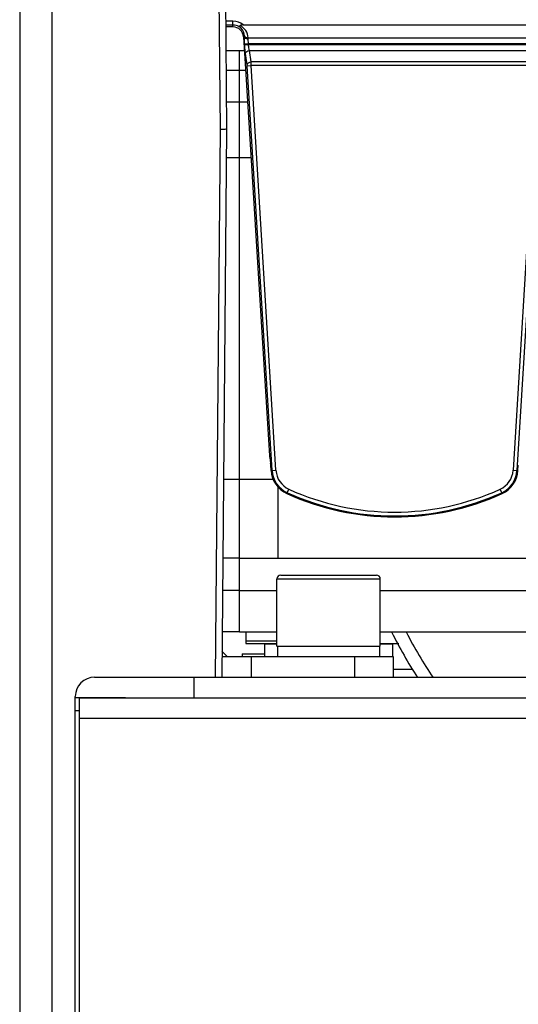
# Model space of a CAD drawing. Header units: millimetres. Extents: x 0 to 1700, y 17 to 1205.
# Tile 4 of 51: x 72 to 110, y 454 to 530. Entities that reach past the tile are written whole.
import ezdxf

# ---------------------------------------------------------------- set-up
doc = ezdxf.new("R2010")
doc.units = ezdxf.units.MM
doc.header["$LTSCALE"] = 77.505185
doc.layers.get('0').update_dxf_attribs({"linetype": 'CONTINUOUS'})

msp = doc.modelspace()

# ---------------------------------------------------------------- linework, layer by layer
at = {"linetype": 'Continuous'}
for p, q in [((71.724, 537.489), (71.724, 413.389)), ((74.211, 537.489), (74.211, 413.389)), ((87.083, 537.489), (87.221, 521.589)), ((87.583, 537.787), (87.724, 521.589)), ((88.224, 529.964), (87.651, 529.964)), ((88.224, 529.665), (87.654, 529.665)), ((88.224, 529.514), (88.224, 529.964)), ((89.015, 529.689), (112.433, 529.689)), ((88.224, 529.514), (87.655, 529.514)), ((89.108, 528.743), (89.048, 528.739)), ((89.048, 528.739), (91.056, 496.321)), ((89.126, 528.205), (89.425, 528.223)), ((89.13, 528.136), (89.126, 528.205)), ((89.13, 528.136), (89.429, 528.154)), ((89.401, 528.677), (112.047, 528.677)), ((89.429, 528.154), (89.425, 528.223)), ((89.425, 528.223), (112.023, 528.223)), ((89.429, 528.154), (112.019, 528.154)), ((87.671, 527.689), (88.724, 527.689)), ((88.724, 482.689), (88.724, 527.689)), ((88.724, 482.689), (88.724, 527.689)), ((88.724, 527.689), (89.113, 527.689)), ((89.329, 526.575), (89.195, 527.47)), ((89.627, 526.806), (89.494, 527.701)), ((89.494, 527.701), (111.954, 527.701)), ((111.821, 526.806), (89.627, 526.806)), ((87.684, 526.159), (88.724, 526.159)), ((88.724, 526.159), (89.208, 526.159)), ((89.335, 526.505), (89.634, 526.523)), ((91.251, 495.18), (89.335, 526.505)), ((91.55, 495.199), (89.634, 526.523)), ((111.814, 526.523), (89.634, 526.523)), ((111.814, 526.523), (109.898, 495.199)), ((112.113, 526.505), (110.197, 495.18)), ((88.724, 523.689), (87.706, 523.689)), ((89.361, 523.689), (88.724, 523.689)), ((87.221, 521.589), (86.851, 479.189)), ((87.724, 521.589), (87.354, 479.189)), ((88.724, 519.389), (87.705, 519.389)), ((89.627, 519.389), (88.724, 519.389)), ((91.07, 496.181), (91.134, 495.749)), ((91.175, 495.176), (91.148, 495.609)), ((110.273, 495.176), (110.3, 495.609)), ((91.175, 495.176), (91.55, 495.199)), ((109.898, 495.199), (110.273, 495.176)), ((88.724, 494.489), (87.488, 494.489)), ((91.352, 494.489), (88.724, 494.489)), ((91.724, 488.389), (91.724, 493.913)), ((92.402, 493.393), (92.557, 493.734)), ((109.046, 493.393), (108.891, 493.734)), ((88.724, 488.389), (87.434, 488.389)), ((88.724, 488.389), (115.724, 488.389)), ((91.924, 487.089), (99.324, 487.089)), ((91.624, 481.589), (91.624, 486.789)), ((91.624, 481.589), (91.624, 486.789)), ((91.624, 486.789), (99.624, 486.789)), ((99.624, 481.589), (99.624, 486.789)), ((99.624, 481.589), (99.624, 486.789)), ((88.724, 485.889), (87.412, 485.889)), ((88.724, 485.889), (91.624, 485.889)), ((99.624, 485.889), (115.724, 485.889)), ((88.724, 482.689), (87.385, 482.689)), ((88.724, 482.689), (91.624, 482.689)), ((89.224, 482.689), (89.224, 481.789)), ((99.624, 482.689), (115.724, 482.689)), ((89.224, 481.989), (91.624, 481.989)), ((89.224, 481.789), (91.624, 481.789)), ((90.674, 481.739), (90.674, 480.789)), ((91.624, 481.739), (90.674, 481.739)), ((91.424, 481.739), (91.424, 481.789)), ((99.624, 481.789), (101.048, 481.789)), ((100.574, 481.739), (99.624, 481.739)), ((99.724, 481.789), (99.724, 481.739)), ((100.574, 481.739), (100.574, 480.789)), ((87.787, 480.789), (87.372, 481.204)), ((88.924, 480.989), (88.924, 480.789)), ((88.924, 480.989), (90.674, 480.989)), ((91.624, 481.589), (99.624, 481.589)), ((91.674, 481.589), (91.674, 480.789)), ((99.574, 481.589), (99.574, 480.789)), ((87.368, 480.789), (100.624, 480.789)), ((89.624, 480.789), (89.624, 479.189)), ((97.624, 480.789), (97.624, 479.189)), ((100.624, 480.789), (100.624, 479.189)), ((102.125, 479.789), (100.624, 479.789)), ((77.524, 479.189), (86.851, 479.189)), ((83.724, 479.189), (339.724, 479.189)), ((85.224, 477.589), (85.224, 479.189)), ((76.024, 414.389), (76.024, 477.689)), ((76.324, 477.589), (76.024, 477.589)), ((76.324, 477.589), (76.324, 413.489)), ((79.915, 477.589), (76.324, 477.589)), ((76.324, 477.589), (79.915, 477.589)), ((79.324, 477.589), (125.224, 477.589)), ((76.324, 476.589), (76.024, 476.589)), ((125.224, 475.989), (76.324, 475.989))]:
    msp.add_line(p, q, dxfattribs=at)
for centre, radius, start, end in [((88.224, 528.689), 1.275, 51.66297, 90), ((88.224, 528.689), 0.976, 61.86577, 90), ((88.22, 528.793), 0.887, 10.39443, 58.47397), ((88.219, 528.581), 1.186, 4.60152, 61.64528), ((88.217, 528.792), 0.891, 2.98749, 10.40124), ((87.705, 528.765), 1.404, 1.18154, 3.00576), ((87.846, 528.768), 1.262, 358.85266, 1.1764), ((93.272, 495.304), 2.024, 183.5, 245.54191), ((93.272, 495.304), 1.725, 183.5, 245.54191), ((108.176, 495.304), 1.725, 294.45809, 356.5), ((108.176, 495.304), 2.024, 294.45809, 356.5), ((100.724, 511.689), 20.024, 245.54191, 294.45809), ((100.724, 511.689), 19.725, 245.54191, 294.45809), ((91.924, 486.789), 0.3, 90, 180), ((99.324, 486.789), 0.3, 0, 90), ((130.724, 497.489), 33.65, 206.15324, 213.00635), ((130.724, 497.489), 32.65, 207.02264, 214.17393), ((77.524, 477.689), 1.5, 90, 180)]:
    msp.add_arc(centre, radius, start, end, dxfattribs=at)
for centre, major_axis, ratio, start_param, end_param in [((88.224, 528.688), (0, 0.826), 1, -1.508948, 0), ((91.073, 496.323), (-0.012, 0.2), 0.087323, -4.709044, -3.92801), ((91.13, 495.607), (-0.012, 0.2), 0.087323, -1.567452, -0.786417), ((93.272, 495.306), (0, 2.101), 1, -4.65054, -3.568151), ((108.176, 495.306), (0, 2.101), 1, -2.715035, -1.632645), ((100.724, 511.704), (0, 20.113), 1, -3.568151, -2.715035)]:
    msp.add_ellipse(centre, major_axis=major_axis, ratio=ratio, start_param=start_param, end_param=end_param, dxfattribs=at)
for points in [[(89.015, 529.689), (88.934, 529.689), (88.833, 529.687), (88.782, 529.625)], [(89.266, 528.61), (89.311, 528.596), (89.359, 528.59), (89.406, 528.59)], [(89.267, 528.693), (89.31, 528.68), (89.356, 528.675), (89.401, 528.677)], [(89.406, 528.59), (89.406, 528.619), (89.405, 528.648), (89.401, 528.677)]]:
    msp.add_open_spline(points, degree=3, dxfattribs=at)
for points, knots in [([(88.684, 529.549), (88.699, 529.547), (88.738, 529.574), (88.765, 529.604), (88.782, 529.625)], [0, 0, 0, 0, 0.351347, 1, 1, 1, 1]), ([(89.107, 528.839), (89.111, 528.822), (89.142, 528.754), (89.213, 528.711), (89.267, 528.693)], [0, 0, 0, 0, 0.225907, 1, 1, 1, 1]), ([(89.126, 528.205), (89.123, 528.252), (89.114, 528.431), (89.108, 528.611), (89.108, 528.743)], [0, 0, 0, 0, 0.264676, 1, 1, 1, 1]), ([(89.108, 528.743), (89.111, 528.728), (89.14, 528.662), (89.212, 528.626), (89.266, 528.61)], [0, 0, 0, 0, 0.205969, 1, 1, 1, 1]), ([(89.195, 527.47), (89.188, 527.518), (89.159, 527.739), (89.141, 527.961), (89.13, 528.136)], [0, 0, 0, 0, 0.214797, 1, 1, 1, 1]), ([(89.425, 528.223), (89.422, 528.255), (89.412, 528.377), (89.407, 528.5), (89.406, 528.59)], [0, 0, 0, 0, 0.264676, 1, 1, 1, 1]), ([(89.494, 527.701), (89.487, 527.733), (89.458, 527.883), (89.439, 528.035), (89.429, 528.154)], [0, 0, 0, 0, 0.21535, 1, 1, 1, 1]), ([(89.195, 527.47), (89.197, 527.53), (89.285, 527.655), (89.42, 527.695), (89.494, 527.701)], [0, 0, 0, 0, 0.444577, 1, 1, 1, 1]), ([(89.329, 526.575), (89.33, 526.635), (89.419, 526.76), (89.553, 526.8), (89.627, 526.806)], [0, 0, 0, 0, 0.444577, 1, 1, 1, 1]), ([(89.634, 526.523), (89.633, 526.549), (89.632, 526.643), (89.629, 526.738), (89.627, 526.806)], [0, 0, 0, 0, 0.275692, 1, 1, 1, 1]), ([(89.335, 526.505), (89.334, 526.521), (89.333, 526.54), (89.331, 526.559), (89.329, 526.562)], [0, 0, 0, 0, 0.860975, 1, 1, 1, 1]), ([(87.724, 521.587), (87.724, 521.574), (87.645, 521.604), (87.568, 521.577), (87.4, 521.592), (87.285, 521.588), (87.221, 521.589)], [0, 0, 0, 0, 0.07641, 0.293129, 0.618216, 1, 1, 1, 1])]:
    msp.add_open_spline(points, degree=3, knots=knots, dxfattribs=at)

doc.saveas('drawing.dxf')
